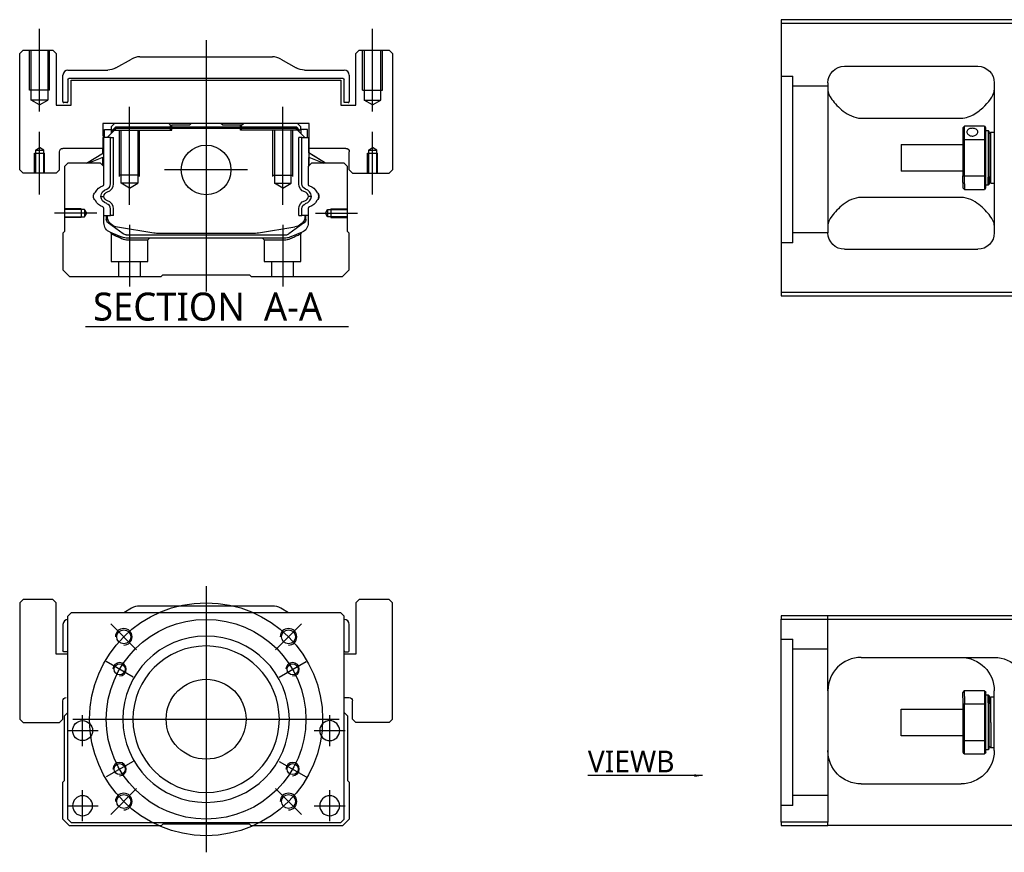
# Model space of a CAD drawing. Header units: millimetres. Extents: x -2774 to 3135, y -1571 to 860.
# Tile 9 of 15: x -2774 to -2478, y -560 to -310. Entities that reach past the tile are written whole.
import ezdxf
from ezdxf.lldxf.tags import DXFTag

# ---------------------------------------------------------------- set-up
doc = ezdxf.new("R2010")
doc.units = ezdxf.units.MM
doc.layers.get('0').update_dxf_attribs({"linetype": 'CONTINUOUS'})
doc.styles.add('CHN', font='msjhbd.ttf')
doc.styles.add('DIM-7', font='SIMPLEX.shx', dxfattribs={"width": 0.7, "bigfont": 'chineset.shx'})
tags = doc.linetypes.add('DASHED', pattern=[25.72, 12.86, -12.86]).pattern_tags.tags
tags[6:7] = [DXFTag(74, 4), DXFTag(75, 0), DXFTag(340, '0'), DXFTag(46, 0.0), DXFTag(50, 0.0), DXFTag(44, 0.0), DXFTag(45, 0.0)]
tags[4:5] = [DXFTag(74, 4), DXFTag(75, 0), DXFTag(340, '0'), DXFTag(46, 0.0), DXFTag(50, 0.0), DXFTag(44, 0.0), DXFTag(45, 0.0)]
doc.dimstyles.new('CNS', dxfattribs={"dimtxt": 3.5, "dimasz": 2.5, "dimexe": 1, "dimexo": 1, "dimgap": 1, "dimtad": 1, "dimdsep": 46, "dimtxsty": 'DIM-7', "dimcen": 0.09, "dimclrd": 4, "dimclre": 4, "dimclrt": 1, "dimadec": 0, "dimazin": 0, "dimtfac": 1, "dimtmove": 0, "dimatfit": 3, "dimfxl": 0, "dimtvp": 0.971429, "dimtolj": 1, "dimarcsym": 0})

msp = doc.modelspace()

# ---------------------------------------------------------------- linework, layer by layer
at = {"color": 0, "linetype": 'Continuous'}
for p, q in [((-2470.88, -309.79), (-2544.88, -309.79)), ((-2544.88, -309.79), (-2544.88, -391.79)), ((-2544.88, -310.79), (-2470.88, -310.79)), ((-2772.64, -318.95), (-2773.64, -319.95)), ((-2772.64, -318.95), (-2773.64, -319.95)), ((-2772.64, -318.95), (-2763.64, -318.95)), ((-2762.64, -319.95), (-2763.64, -318.95)), ((-2671.64, -318.95), (-2672.64, -319.95)), ((-2671.64, -318.95), (-2672.64, -319.95)), ((-2671.64, -318.95), (-2662.64, -318.95)), ((-2661.64, -319.95), (-2662.64, -318.95)), ((-2773.64, -354.95), (-2773.64, -319.95)), ((-2773.64, -354.95), (-2773.64, -319.95)), ((-2762.64, -319.95), (-2762.64, -335.45)), ((-2744.73, -324.29), (-2740.04, -321.61)), ((-2737.56, -320.95), (-2697.71, -320.95)), ((-2695.23, -321.61), (-2690.54, -324.29)), ((-2672.64, -335.45), (-2672.64, -319.95)), ((-2672.64, -335.45), (-2672.64, -319.95)), ((-2661.64, -319.95), (-2661.64, -354.95)), ((-2759.14, -324.95), (-2747.21, -324.95)), ((-2688.06, -324.95), (-2676.14, -324.95)), ((-2525.88, -323.79), (-2485.88, -323.79)), ((-2760.64, -334.42), (-2760.64, -326.45)), ((-2759.14, -327.75), (-2759.14, -334.42)), ((-2676.44, -327.45), (-2758.84, -327.45)), ((-2758.14, -327.95), (-2677.14, -327.95)), ((-2758.14, -335.45), (-2758.14, -327.95)), ((-2758.14, -335.45), (-2758.14, -327.95)), ((-2677.14, -327.95), (-2677.14, -335.45)), ((-2676.14, -334.72), (-2676.14, -327.75)), ((-2674.64, -326.45), (-2674.64, -334.42)), ((-2530.88, -328.79), (-2530.88, -373.79)), ((-2480.88, -328.79), (-2480.88, -373.79)), ((-2762.64, -335.45), (-2758.14, -335.45)), ((-2759.44, -334.72), (-2760.34, -334.72)), ((-2677.14, -335.45), (-2672.64, -335.45)), ((-2674.94, -334.72), (-2676.14, -334.72)), ((-2520.88, -339.38), (-2490.88, -339.38)), ((-2748.62, -340.95), (-2748.61, -348.45)), ((-2686.65, -340.95), (-2748.62, -340.95)), ((-2748.12, -342.8), (-2746.12, -342.8)), ((-2748.12, -345.2), (-2748.12, -342.8)), ((-2747.32, -345.2), (-2744.62, -342.5)), ((-2745.12, -340.95), (-2746.12, -341.95)), ((-2746.12, -341.95), (-2746.12, -342.8)), ((-2746.12, -342.8), (-2746.12, -344)), ((-2745.62, -342.95), (-2746.12, -342.95)), ((-2745.62, -342.86), (-2744.75, -342)), ((-2745.38, -342.96), (-2745.62, -342.86)), ((-2745.62, -343.5), (-2745.62, -342.86)), ((-2745.38, -342.96), (-2744.66, -342.23)), ((-2745.38, -343.27), (-2745.38, -342.96)), ((-2744.75, -342), (-2690.52, -342)), ((-2744.66, -342.23), (-2744.75, -342)), ((-2744.66, -342.23), (-2690.61, -342.23)), ((-2690.65, -342.5), (-2744.62, -342.5)), ((-2728.84, -340.95), (-2728.29, -341.5)), ((-2728.29, -341.5), (-2727.94, -341.5)), ((-2722.64, -341.5), (-2727.94, -341.5)), ((-2727.94, -342), (-2727.94, -341.5)), ((-2722.64, -341.5), (-2722.09, -340.95)), ((-2713.19, -340.95), (-2722.09, -340.95)), ((-2712.64, -341.5), (-2713.19, -340.95)), ((-2707.34, -341.5), (-2712.64, -341.5)), ((-2707.34, -342), (-2707.34, -341.5)), ((-2707.34, -341.5), (-2706.99, -341.5)), ((-2706.99, -341.5), (-2706.44, -340.95)), ((-2706.99, -341.5), (-2706.44, -340.95)), ((-2687.95, -345.2), (-2690.65, -342.5)), ((-2690.61, -342.23), (-2690.52, -342)), ((-2689.89, -342.96), (-2690.61, -342.23)), ((-2689.65, -342.86), (-2690.52, -342)), ((-2689.15, -341.95), (-2690.15, -340.95)), ((-2689.89, -342.96), (-2689.65, -342.86)), ((-2689.89, -343.27), (-2689.89, -342.96)), ((-2689.15, -342.95), (-2689.66, -342.95)), ((-2689.65, -343.5), (-2689.65, -342.86)), ((-2689.15, -342.8), (-2689.15, -341.95)), ((-2687.15, -342.8), (-2689.15, -342.8)), ((-2689.15, -342.8), (-2689.15, -344)), ((-2687.15, -342.8), (-2687.15, -342.8)), ((-2687.15, -345.2), (-2687.15, -342.8)), ((-2687.15, -345.2), (-2687.15, -342.8)), ((-2686.66, -348.45), (-2686.65, -340.95)), ((-2686.66, -345.2), (-2686.65, -340.95)), ((-2490.38, -342.29), (-2490.38, -345.88)), ((-2483.88, -341.79), (-2489.88, -341.79)), ((-2489.88, -345.75), (-2489.88, -341.79)), ((-2483.88, -341.79), (-2483.88, -345.75)), ((-2483.38, -345.88), (-2483.38, -342.29)), ((-2483.38, -343.04), (-2482.68, -343.04)), ((-2482.68, -343.04), (-2482.38, -343.34)), ((-2482.68, -343.04), (-2482.68, -357.12)), ((-2748.52, -345.2), (-2748.61, -345.2)), ((-2748.52, -349.85), (-2748.52, -345.2)), ((-2748.47, -345.2), (-2748.52, -345.2)), ((-2746.37, -345.2), (-2748.47, -345.2)), ((-2748.47, -345.2), (-2748.47, -352.45)), ((-2746.37, -359.15), (-2746.37, -345.2)), ((-2746.37, -345.2), (-2745.47, -345.2)), ((-2745.47, -359.15), (-2745.47, -345.2)), ((-2688.9, -345.2), (-2689.8, -345.2)), ((-2689.8, -359.15), (-2689.8, -345.2)), ((-2688.9, -345.2), (-2686.8, -345.2)), ((-2688.9, -359.15), (-2688.9, -345.2)), ((-2686.8, -345.2), (-2686.75, -345.2)), ((-2686.8, -345.2), (-2686.8, -352.45)), ((-2686.75, -345.2), (-2686.66, -345.2)), ((-2686.75, -349.85), (-2686.75, -345.2)), ((-2490.38, -345.88), (-2490.38, -356.7)), ((-2489.88, -356.84), (-2489.88, -345.75)), ((-2489.88, -345.75), (-2483.88, -345.75)), ((-2483.88, -345.75), (-2483.88, -356.84)), ((-2483.38, -356.7), (-2483.38, -345.88)), ((-2482.38, -356.91), (-2482.38, -343.34)), ((-2482.38, -344.14), (-2481.88, -343.64)), ((-2481.88, -343.64), (-2480.88, -343.64)), ((-2481.88, -358.94), (-2481.88, -343.64)), ((-2748.61, -348.45), (-2760.64, -348.45)), ((-2748.62, -349.91), (-2748.62, -348.45)), ((-2675.64, -348.45), (-2686.66, -348.45)), ((-2686.65, -349.91), (-2686.65, -348.45)), ((-2508.88, -347.29), (-2490.38, -347.29)), ((-2508.88, -347.29), (-2508.88, -355.29)), ((-2761.64, -354.95), (-2761.64, -349.45)), ((-2753.52, -352.95), (-2748.47, -349.82)), ((-2748.47, -351.15), (-2752.97, -352.95)), ((-2748.62, -353.65), (-2748.62, -351.21)), ((-2748.52, -353.75), (-2748.52, -351.17)), ((-2681.75, -352.95), (-2686.8, -349.82)), ((-2686.8, -351.15), (-2682.3, -352.95)), ((-2686.75, -353.75), (-2686.75, -351.17)), ((-2681.75, -352.95), (-2686.65, -349.91)), ((-2686.65, -353.65), (-2686.65, -351.21)), ((-2674.64, -354.95), (-2674.64, -349.45)), ((-2674.64, -354.95), (-2674.64, -349.45)), ((-2759.14, -352.95), (-2760.14, -353.95)), ((-2760.14, -353.95), (-2760.14, -373.4)), ((-2749.32, -352.95), (-2759.14, -352.95)), ((-2748.32, -353.95), (-2749.32, -352.95)), ((-2748.32, -359.27), (-2748.32, -353.95)), ((-2685.95, -352.95), (-2686.95, -353.95)), ((-2686.95, -353.95), (-2686.95, -359.27)), ((-2676.14, -352.95), (-2685.95, -352.95)), ((-2675.14, -353.95), (-2676.14, -352.95)), ((-2675.14, -373.4), (-2675.14, -353.95)), ((-2773.64, -354.95), (-2772.64, -355.95)), ((-2773.64, -354.95), (-2772.64, -355.95)), ((-2762.64, -355.95), (-2772.64, -355.95)), ((-2762.64, -355.95), (-2761.64, -354.95)), ((-2674.64, -354.95), (-2673.64, -355.95)), ((-2674.64, -354.95), (-2673.64, -355.95)), ((-2673.64, -355.95), (-2662.64, -355.95)), ((-2662.64, -355.95), (-2661.64, -354.95)), ((-2490.38, -355.29), (-2508.88, -355.29)), ((-2490.38, -358.72), (-2490.38, -356.7)), ((-2483.88, -356.84), (-2489.88, -356.84)), ((-2489.88, -359.07), (-2489.88, -356.84)), ((-2483.88, -356.84), (-2483.88, -359.07)), ((-2483.38, -360.29), (-2483.38, -356.7)), ((-2482.68, -359.54), (-2482.68, -357.12)), ((-2482.38, -356.91), (-2482.38, -359.24)), ((-2490.38, -358.72), (-2490.38, -360.29)), ((-2489.88, -359.07), (-2489.88, -360.79)), ((-2489.88, -360.79), (-2483.88, -360.79)), ((-2483.88, -359.07), (-2483.88, -360.79)), ((-2482.68, -359.54), (-2483.38, -359.54)), ((-2482.38, -359.24), (-2482.68, -359.54)), ((-2482.38, -358.44), (-2481.88, -358.94)), ((-2481.88, -358.94), (-2480.88, -358.94)), ((-2490.88, -363.2), (-2520.88, -363.2)), ((-2748.32, -370.88), (-2748.32, -366.49)), ((-2746.37, -368.61), (-2746.37, -366.61)), ((-2745.47, -368.61), (-2745.47, -366.61)), ((-2689.8, -368.61), (-2689.8, -366.61)), ((-2688.9, -368.61), (-2688.9, -366.61)), ((-2686.95, -366.49), (-2686.95, -370.88)), ((-2748.32, -368.61), (-2746.37, -368.61)), ((-2747.62, -368.61), (-2747.62, -369.69)), ((-2747.32, -368.61), (-2747.32, -369.65)), ((-2745.47, -368.61), (-2746.37, -368.61)), ((-2689.8, -368.61), (-2688.9, -368.61)), ((-2686.95, -368.61), (-2688.9, -368.61)), ((-2687.95, -368.61), (-2687.95, -369.65)), ((-2687.65, -369.69), (-2687.65, -368.61)), ((-2746.93, -370.95), (-2747, -370.9)), ((-2742.51, -374.16), (-2746.93, -370.95)), ((-2744.25, -372.08), (-2733.34, -373.82)), ((-2701.93, -373.82), (-2691.03, -372.08)), ((-2688.34, -370.95), (-2692.76, -374.16)), ((-2688.27, -370.9), (-2688.34, -370.95)), ((-2760.14, -373.4), (-2760.64, -373.9)), ((-2760.64, -373.9), (-2760.64, -384.95)), ((-2741.63, -374.45), (-2693.64, -374.45)), ((-2694.15, -375.45), (-2741.12, -375.45)), ((-2731.68, -373.95), (-2703.59, -373.95)), ((-2688.81, -373.66), (-2692.24, -375.07)), ((-2674.64, -373.9), (-2675.14, -373.4)), ((-2674.64, -384.95), (-2674.64, -373.9)), ((-2525.88, -378.79), (-2485.88, -378.79)), ((-2760.64, -384.95), (-2758.64, -386.95)), ((-2758.64, -386.95), (-2731.14, -386.95)), ((-2731.14, -386.95), (-2730.64, -386.45)), ((-2730.64, -386.45), (-2704.64, -386.45)), ((-2704.64, -386.45), (-2704.14, -386.95)), ((-2704.14, -386.95), (-2676.64, -386.95)), ((-2676.64, -386.95), (-2674.64, -384.95)), ((-2544.88, -391.79), (-2544.88, -392.79)), ((-2470.88, -391.79), (-2544.88, -391.79)), ((-2544.88, -392.79), (-2470.88, -392.79)), ((-2772.64, -483.99), (-2773.64, -484.99)), ((-2772.64, -483.99), (-2773.64, -484.99)), ((-2773.64, -484.99), (-2773.64, -519.99)), ((-2773.64, -484.99), (-2773.64, -519.99)), ((-2763.64, -483.99), (-2772.64, -483.99)), ((-2762.64, -484.99), (-2763.64, -483.99)), ((-2762.64, -500.49), (-2762.64, -484.99)), ((-2671.64, -483.99), (-2672.64, -484.99)), ((-2671.64, -483.99), (-2672.64, -484.99)), ((-2672.64, -484.99), (-2672.64, -500.49)), ((-2672.64, -484.99), (-2672.64, -500.49)), ((-2662.64, -483.99), (-2671.64, -483.99)), ((-2661.64, -484.99), (-2662.64, -483.99)), ((-2661.64, -519.99), (-2661.64, -484.99)), ((-2758.14, -487.99), (-2759.14, -488.99)), ((-2689.64, -487.99), (-2758.14, -487.99)), ((-2740.04, -486.64), (-2742.39, -487.99)), ((-2697.71, -485.99), (-2737.56, -485.99)), ((-2692.89, -487.99), (-2695.23, -486.64)), ((-2677.14, -487.99), (-2689.64, -487.99)), ((-2676.14, -488.99), (-2677.14, -487.99)), ((-2759.14, -549.99), (-2759.14, -488.99)), ((-2676.14, -549.99), (-2676.14, -488.99)), ((-2544.88, -488.94), (-2544.88, -489.94)), ((-2470.88, -488.94), (-2544.88, -488.94)), ((-2544.88, -489.94), (-2470.88, -489.94)), ((-2544.88, -550.94), (-2544.88, -489.94)), ((-2760.64, -491.49), (-2760.64, -499.46)), ((-2674.64, -499.46), (-2674.64, -491.49)), ((-2759.14, -499.76), (-2760.34, -499.76)), ((-2675.84, -499.76), (-2674.94, -499.76)), ((-2759.14, -500.49), (-2762.64, -500.49)), ((-2672.64, -500.49), (-2676.14, -500.49)), ((-2520.88, -501.44), (-2480.88, -501.44)), ((-2530.88, -511.44), (-2530.88, -550.94)), ((-2483.88, -511.44), (-2489.88, -511.44)), ((-2489.88, -513.16), (-2489.88, -511.44)), ((-2483.88, -511.44), (-2483.88, -513.16)), ((-2480.88, -529.44), (-2480.88, -511.44)), ((-2760.64, -519.99), (-2760.64, -514.49)), ((-2676.14, -513.49), (-2674.64, -513.49)), ((-2673.64, -519.98), (-2673.64, -514.49)), ((-2490.38, -513.52), (-2490.38, -511.94)), ((-2490.38, -513.52), (-2490.38, -515.53)), ((-2489.88, -513.16), (-2489.88, -515.4)), ((-2483.88, -513.16), (-2483.88, -515.4)), ((-2483.38, -515.53), (-2483.38, -511.94)), ((-2483.38, -512.69), (-2482.68, -512.69)), ((-2482.68, -512.69), (-2482.38, -512.99)), ((-2482.68, -515.11), (-2482.68, -512.69)), ((-2482.38, -512.99), (-2482.38, -515.32)), ((-2482.38, -513.79), (-2481.88, -513.29)), ((-2481.88, -513.29), (-2480.88, -513.29)), ((-2481.88, -520.94), (-2481.88, -513.29)), ((-2508.88, -516.94), (-2490.38, -516.94)), ((-2508.88, -520.94), (-2508.88, -516.94)), ((-2490.38, -515.53), (-2490.38, -526.35)), ((-2489.88, -526.49), (-2489.88, -515.4)), ((-2489.88, -515.4), (-2483.88, -515.4)), ((-2483.88, -515.4), (-2483.88, -526.49)), ((-2483.38, -526.35), (-2483.38, -515.53)), ((-2482.68, -515.11), (-2482.68, -529.19)), ((-2482.38, -528.89), (-2482.38, -515.32)), ((-2773.64, -519.99), (-2772.64, -520.99)), ((-2773.64, -519.99), (-2772.64, -520.99)), ((-2761.64, -520.99), (-2760.64, -519.99)), ((-2760.14, -518.99), (-2759.14, -517.99)), ((-2760.14, -538.44), (-2760.14, -518.99)), ((-2676.14, -517.99), (-2675.14, -518.99)), ((-2675.14, -518.99), (-2675.14, -538.44)), ((-2673.64, -519.98), (-2672.63, -520.99)), ((-2662.64, -520.99), (-2661.64, -519.99)), ((-2772.64, -520.99), (-2761.64, -520.99)), ((-2662.64, -520.99), (-2672.63, -520.99)), ((-2508.88, -524.94), (-2508.88, -520.94)), ((-2481.88, -520.94), (-2481.88, -528.59)), ((-2490.38, -524.94), (-2508.88, -524.94)), ((-2490.38, -526.35), (-2490.38, -529.94)), ((-2483.38, -529.94), (-2483.38, -526.35)), ((-2489.88, -530.44), (-2489.88, -526.49)), ((-2483.88, -526.49), (-2489.88, -526.49)), ((-2483.88, -526.49), (-2483.88, -530.44)), ((-2482.68, -529.19), (-2483.38, -529.19)), ((-2482.38, -528.89), (-2482.68, -529.19)), ((-2481.88, -528.59), (-2482.38, -528.09)), ((-2480.88, -528.59), (-2481.88, -528.59)), ((-2489.88, -530.44), (-2483.88, -530.44)), ((-2760.64, -538.94), (-2760.14, -538.44)), ((-2760.64, -549.99), (-2760.64, -538.94)), ((-2675.14, -538.44), (-2674.64, -538.94)), ((-2674.64, -538.94), (-2674.64, -549.99)), ((-2520.88, -539.44), (-2490.88, -539.44)), ((-2758.64, -551.99), (-2760.64, -549.99)), ((-2759.14, -549.99), (-2758.14, -550.99)), ((-2677.14, -550.99), (-2676.14, -549.99)), ((-2674.64, -549.99), (-2676.64, -551.99)), ((-2731.14, -551.99), (-2758.64, -551.99)), ((-2758.14, -550.99), (-2677.14, -550.99)), ((-2730.64, -551.49), (-2731.14, -551.99)), ((-2704.64, -551.49), (-2730.64, -551.49)), ((-2704.14, -551.99), (-2704.64, -551.49)), ((-2676.64, -551.99), (-2704.14, -551.99)), ((-2544.88, -550.94), (-2544.88, -551.94)), ((-2530.88, -550.94), (-2544.88, -550.94)), ((-2544.88, -551.94), (-2530.88, -551.94)), ((-2530.88, -551.94), (-2530.88, -550.94)), ((-2470.88, -551.94), (-2530.88, -551.94))]:
    msp.add_line(p, q, dxfattribs=at)
at = {"color": 0, "ltscale": 0.2}
for p, q in [((-2767.64, -337.36), (-2767.64, -312.54)), ((-2667.64, -337.36), (-2667.64, -312.54)), ((-2717.64, -315.95), (-2717.64, -391.45)), ((-2740.64, -365.39), (-2740.64, -335.95)), ((-2694.64, -365.39), (-2694.64, -335.95)), ((-2767.64, -362.36), (-2767.64, -343.54)), ((-2667.64, -362.36), (-2667.64, -343.54)), ((-2705.16, -354.95), (-2730.11, -354.95)), ((-2750.49, -367.95), (-2763.14, -367.95)), ((-2684.78, -367.95), (-2672.14, -367.95)), ((-2740.64, -371.45), (-2740.64, -389.95)), ((-2694.64, -371.45), (-2694.64, -389.95)), ((-2738.5, -499.13), (-2746.27, -491.35)), ((-2696.78, -499.13), (-2689, -491.35)), ((-2738.5, -540.85), (-2746.27, -548.62)), ((-2696.78, -540.85), (-2689, -548.62))]:
    msp.add_line(p, q, dxfattribs=at)
at = {"color": 0, "linetype": 'DASHED', "ltscale": 0.08}
for p, q in [((-2770.64, -330.95), (-2770.64, -318.95)), ((-2770.14, -330.95), (-2770.14, -318.95)), ((-2770.14, -333.95), (-2770.14, -318.95)), ((-2765.14, -318.95), (-2765.14, -330.95)), ((-2765.14, -318.95), (-2765.14, -333.95)), ((-2764.64, -330.95), (-2764.64, -318.95)), ((-2670.64, -330.95), (-2670.64, -318.95)), ((-2670.14, -318.95), (-2670.14, -330.95)), ((-2670.14, -318.95), (-2670.14, -333.95)), ((-2665.14, -330.95), (-2665.14, -318.95)), ((-2665.14, -333.95), (-2665.14, -318.95)), ((-2664.64, -330.95), (-2664.64, -318.95)), ((-2764.64, -330.95), (-2770.64, -330.95)), ((-2670.64, -330.95), (-2664.64, -330.95)), ((-2765.14, -333.95), (-2770.14, -333.95)), ((-2767.64, -335.39), (-2770.14, -333.95)), ((-2767.64, -335.39), (-2765.14, -333.95)), ((-2670.14, -333.95), (-2665.14, -333.95)), ((-2667.64, -335.39), (-2670.14, -333.95)), ((-2667.64, -335.39), (-2665.14, -333.95)), ((-2768.89, -348.95), (-2767.64, -348.23)), ((-2768.89, -348.95), (-2768.89, -355.95)), ((-2768.89, -348.95), (-2768.89, -348.95)), ((-2768.89, -348.95), (-2766.39, -348.95)), ((-2766.39, -348.95), (-2767.64, -348.23)), ((-2766.39, -355.95), (-2766.39, -348.95)), ((-2668.88, -348.95), (-2667.63, -348.23)), ((-2668.88, -348.95), (-2668.88, -355.95)), ((-2668.88, -348.95), (-2668.88, -348.95)), ((-2668.88, -348.95), (-2666.38, -348.95)), ((-2666.38, -348.95), (-2667.63, -348.23)), ((-2666.38, -355.95), (-2666.38, -348.95)), ((-2769.14, -349.95), (-2766.14, -349.95)), ((-2769.14, -355.95), (-2769.14, -349.95)), ((-2768.89, -349.95), (-2768.89, -355.95)), ((-2766.39, -355.95), (-2766.39, -349.95)), ((-2766.14, -355.95), (-2766.14, -349.95)), ((-2669.13, -349.95), (-2666.13, -349.95)), ((-2669.13, -355.95), (-2669.13, -349.95)), ((-2668.88, -349.95), (-2668.88, -355.95)), ((-2666.38, -355.95), (-2666.38, -349.95)), ((-2666.13, -355.95), (-2666.13, -349.95))]:
    msp.add_line(p, q, dxfattribs=at)
at = {"color": 0, "linetype": 'DASHED', "ltscale": 0.3}
for p, q in [((-2544.88, -326.81), (-2541.38, -326.81)), ((-2541.38, -376.81), (-2541.38, -326.81)), ((-2530.88, -329.81), (-2541.38, -329.81)), ((-2530.88, -373.81), (-2541.38, -373.81)), ((-2530.88, -511.44), (-2530.88, -488.94)), ((-2544.88, -495.94), (-2541.38, -495.94)), ((-2541.38, -545.94), (-2541.38, -495.94)), ((-2530.88, -498.94), (-2541.38, -498.94)), ((-2530.88, -542.94), (-2541.38, -542.94))]:
    msp.add_line(p, q, dxfattribs=at)
at = {"color": 0, "linetype": 'DASHED'}
for p, q in [((-2745.62, -342.95), (-2727.94, -342.95)), ((-2728.84, -340.95), (-2728.29, -341.5)), ((-2728.29, -342.95), (-2728.29, -341.5)), ((-2727.94, -342.95), (-2727.94, -342)), ((-2706.99, -341.5), (-2707.34, -341.5)), ((-2707.34, -342.95), (-2707.34, -342)), ((-2689.66, -342.95), (-2707.34, -342.95)), ((-2706.99, -342.95), (-2706.99, -341.5)), ((-2688.35, -343), (-2688.35, -343)), ((-2686.66, -345.2), (-2686.65, -345.2)), ((-2686.59, -349.95), (-2686.59, -349.95)), ((-2735.14, -375.95), (-2734.64, -375.45)), ((-2700.69, -375.45), (-2700.19, -375.95)), ((-2741.08, -375.95), (-2735.14, -375.95)), ((-2700.19, -375.95), (-2694.19, -375.95)), ((-2541.38, -376.81), (-2544.88, -376.81)), ((-2762.64, -484.99), (-2763.64, -483.99)), ((-2762.64, -500.49), (-2762.64, -484.99)), ((-2661.64, -484.99), (-2662.64, -483.99)), ((-2661.64, -519.99), (-2661.64, -484.99)), ((-2760.64, -519.99), (-2760.64, -514.49)), ((-2761.64, -520.99), (-2760.64, -519.99)), ((-2662.64, -520.99), (-2661.64, -519.99)), ((-2541.38, -545.94), (-2544.88, -545.94))]:
    msp.add_line(p, q, dxfattribs=at)
at = {"color": 0, "linetype": 'DASHED', "ltscale": 0.1}
for p, q in [((-2743.64, -356.95), (-2743.64, -342.95)), ((-2743.14, -358.95), (-2743.14, -342.95)), ((-2738.14, -342.95), (-2738.14, -358.95)), ((-2737.64, -356.95), (-2737.64, -342.95)), ((-2697.64, -356.95), (-2697.64, -342.95)), ((-2697.14, -342.95), (-2697.14, -358.95)), ((-2692.14, -358.95), (-2692.14, -342.95)), ((-2691.64, -356.95), (-2691.64, -342.95)), ((-2737.64, -356.5), (-2743.64, -356.5)), ((-2697.64, -356.5), (-2691.64, -356.5)), ((-2738.14, -358.95), (-2743.14, -358.95)), ((-2740.64, -360.39), (-2743.14, -358.95)), ((-2740.64, -360.39), (-2738.14, -358.95)), ((-2697.14, -358.95), (-2692.14, -358.95)), ((-2694.64, -360.39), (-2697.14, -358.95)), ((-2694.64, -360.39), (-2692.14, -358.95)), ((-2755.14, -366.65), (-2760.14, -366.65)), ((-2755.14, -366.65), (-2755.14, -369.25)), ((-2680.14, -366.65), (-2680.14, -369.25)), ((-2680.14, -366.65), (-2675.14, -366.65)), ((-2754.14, -366.87), (-2760.14, -366.87)), ((-2760.14, -369.02), (-2754.14, -369.02)), ((-2755.14, -369.25), (-2760.14, -369.25)), ((-2753.49, -367.95), (-2754.14, -366.87)), ((-2754.14, -366.87), (-2754.14, -369.02)), ((-2754.14, -369.02), (-2753.49, -367.95)), ((-2681.78, -367.95), (-2681.13, -366.87)), ((-2681.13, -369.02), (-2681.78, -367.95)), ((-2681.13, -366.87), (-2675.14, -366.87)), ((-2681.13, -366.87), (-2681.13, -369.02)), ((-2675.14, -369.02), (-2681.13, -369.02)), ((-2680.14, -369.25), (-2675.14, -369.25)), ((-2746.14, -374.12), (-2746.14, -382.45)), ((-2689.19, -382.45), (-2689.19, -374.15)), ((-2735.14, -382.45), (-2735.14, -375.95)), ((-2700.19, -375.95), (-2700.19, -382.45)), ((-2746.14, -382.45), (-2735.14, -382.45)), ((-2743.94, -382.45), (-2743.94, -386.95)), ((-2737.34, -386.95), (-2737.34, -382.45)), ((-2700.19, -382.45), (-2689.19, -382.45)), ((-2697.99, -382.45), (-2697.99, -386.95)), ((-2691.39, -386.95), (-2691.39, -382.45))]:
    msp.add_line(p, q, dxfattribs=at)
at = {"color": 0}
msp.add_line((-2753.86, -401.97), (-2674.84, -401.97), dxfattribs=at)
at = {"color": 0, "ltscale": 0.3}
for p, q in [((-2717.64, -479.99), (-2717.64, -559.99)), ((-2757.64, -519.99), (-2677.64, -519.99))]:
    msp.add_line(p, q, dxfattribs=at)
at = {"color": 0, "ltscale": 0.1}
for p, q in [((-2739.59, -507.31), (-2747.64, -502.66)), ((-2695.68, -507.31), (-2687.63, -502.66)), ((-2754.75, -528.07), (-2754.75, -518.77)), ((-2680.52, -528.07), (-2680.52, -518.77)), ((-2759.4, -523.42), (-2750.1, -523.42)), ((-2685.17, -523.42), (-2675.87, -523.42)), ((-2739.59, -532.66), (-2747.64, -537.31)), ((-2695.68, -532.66), (-2687.63, -537.31)), ((-2754.75, -550.64), (-2754.75, -541.34)), ((-2680.52, -550.64), (-2680.52, -541.34)), ((-2759.4, -545.99), (-2750.1, -545.99)), ((-2685.17, -545.99), (-2675.87, -545.99))]:
    msp.add_line(p, q, dxfattribs=at)
at = {"color": 0, "linetype": 'Continuous'}
for centre, radius in [((-2717.64, -354.95), 7.47), ((-2742.38, -495.24), 2.1), ((-2692.89, -495.24), 2.1), ((-2743.62, -504.99), 1.65), ((-2691.65, -504.99), 1.65), ((-2717.64, -519.99), 12), ((-2754.75, -523.42), 3), ((-2743.62, -534.99), 1.65), ((-2691.65, -534.99), 1.65), ((-2742.38, -544.73), 2.1), ((-2692.89, -544.73), 2.1)]:
    msp.add_circle(centre, radius, dxfattribs=at)
at = {"color": 0, "ltscale": 0.3}
for radius in [35, 30]:
    msp.add_circle((-2717.64, -519.99), radius, dxfattribs=at)
at = {"color": 0, "linetype": 'Continuous', "extrusion": (0, 0, -1)}
for centre, radius in [((2717.64, -519.99), 25), ((2717.64, -519.99), 22), ((2680.52, -523.42), 3), ((2754.75, -545.99), 3), ((2680.52, -545.99), 3)]:
    msp.add_circle(centre, radius, dxfattribs=at)
at = {"color": 0, "linetype": 'Continuous'}
for centre, radius, start, end in [((-2737.56, -325.95), 5, 90, 119.7449), ((-2697.71, -325.95), 5, 60.2551, 90), ((-2759.14, -326.45), 1.5, 90, 180), ((-2676.14, -326.45), 1.5, 0, 90), ((-2760.34, -334.42), 0.3, 180, 270), ((-2759.44, -334.42), 0.3, 270, 0), ((-2674.94, -334.42), 0.3, 270, 0), ((-2748.82, -359.27), 0.5, 285.1919, 0), ((-2747.97, -359.15), 1.6, 286.8095, 0), ((-2747.97, -359.15), 2.5, 286.8095, 0), ((-2688.48, -363.06), 2.48, 4.1548, 73.1905), ((-2686.45, -359.27), 0.5, 180, 254.8081), ((-2751.17, -361.49), 0.3, 310.437, 335.092), ((-2688.48, -363.06), 1.58, 6.5313, 73.1905), ((-2688.48, -362.7), 1.58, 286.8095, 353.4687), ((-2688.48, -362.7), 2.48, 286.8095, 355.8452), ((-2684.1, -361.49), 0.3, 204.908, 229.563), ((-2751.17, -364.27), 0.3, 24.908, 49.563), ((-2748.82, -366.49), 0.5, 0, 74.8081), ((-2747.97, -366.61), 1.6, 0, 73.1905), ((-2747.97, -366.61), 2.5, 0, 73.1905), ((-2686.45, -366.49), 0.5, 105.1919, 180), ((-2684.1, -364.27), 0.3, 130.437, 155.092), ((-2743.62, -368.13), 4, 202.3316, 260.9414), ((-2691.65, -368.13), 4, 337.6678, 353.1681), ((-2731.68, -363.45), 10.5, 260.9414, 270), ((-2703.59, -363.45), 10.5, 270, 279.0586), ((-2693.64, -372.95), 1.5, 270, 306.0274), ((-2737.56, -490.99), 5, 90, 119.7449), ((-2697.71, -490.99), 5, 60.2551, 90), ((-2759.14, -491.49), 1.5, 90, 180), ((-2676.14, -491.49), 1.5, 0, 90), ((-2675.84, -499.46), 0.3, 180, 270), ((-2674.94, -499.46), 0.3, 270, 0), ((-2520.88, -511.44), 10, 90, 180)]:
    msp.add_arc(centre, radius, start, end, dxfattribs=at)
at = {"color": 0, "linetype": 'Continuous', "extrusion": (6.12303e-17, 0, -1)}
for centre, radius, start, end in [((2747.21, -319.95), 5, 240.2551, 270), ((2688.06, -319.95), 5, 270, 299.7449), ((2758.84, -327.75), 0.3, 0, 90), ((2676.44, -327.75), 0.3, 90, 180), ((2760.64, -349.45), 1, 0, 90), ((2675.64, -349.45), 1, 90, 180), ((2675.64, -349.45), 1, 90, 180), ((2687.3, -359.15), 2.5, 286.8095, 0), ((2687.3, -359.15), 1.6, 286.8095, 0), ((2687.3, -366.61), 2.5, 0, 73.1905), ((2687.3, -366.61), 1.6, 0, 73.1905), ((2743.62, -368.13), 4, 337.6678, 353.1681), ((2760.34, -499.46), 0.3, 270, 0)]:
    msp.add_arc(centre, radius, start, end, dxfattribs=at)
at = {"color": 0, "linetype": 'Continuous', "extrusion": (-6.12303e-17, 0, -1)}
for centre, start, end in [((2525.88, -328.79), 0, 90), ((2485.88, -328.79), 90, 180), ((2525.88, -373.79), 270, 0), ((2485.88, -373.79), 180, 270)]:
    msp.add_arc(centre, 5, start, end, dxfattribs=at)
at = {"color": 0, "linetype": 'Continuous', "extrusion": (0, 0, -1)}
for centre, radius, start, end in [((2747.79, -363.06), 3.43, 24.908, 74.8081), ((2746.79, -363.06), 2.48, 4.1548, 73.1905), ((2687.48, -363.06), 3.43, 105.1919, 155.092), ((2749.98, -362.88), 1.53, 310.437, 49.563), ((2746.79, -362.7), 2.48, 286.8095, 355.8452), ((2746.79, -363.06), 1.58, 6.5313, 73.1905), ((2746.79, -362.7), 1.58, 286.8095, 353.4687), ((2685.29, -362.88), 1.53, 130.437, 229.563), ((2687.48, -363.06), 3.58, 161.7181, 177.1235), ((2687.48, -362.7), 3.58, 182.8765, 198.2819), ((2747.79, -362.7), 3.43, 285.1919, 335.092), ((2687.48, -362.7), 3.43, 204.908, 254.8081), ((2746.12, -369.69), 1.5, 306.0274, 0), ((2743.62, -368.13), 3.77, 349.0413, 352.7469), ((2691.65, -368.13), 4, 202.3316, 260.9414), ((2689.15, -369.69), 1.5, 180, 233.9726), ((2745.32, -370.88), 3, 292.4327, 0), ((2689.95, -370.88), 3, 180, 247.5673), ((2741.12, -370.45), 5, 270, 292.4327), ((2741.63, -372.95), 1.5, 270, 306.0274), ((2694.15, -370.45), 5, 247.5673, 270), ((2490.88, -511.44), 10, 90, 180), ((2480.88, -511.44), 10, 90, 180), ((2759.64, -514.49), 1, 0, 90), ((2674.64, -514.49), 1, 90, 180), ((2520.88, -529.44), 10, 270, 0), ((2490.88, -529.44), 10, 180, 270)]:
    msp.add_arc(centre, radius, start, end, dxfattribs=at)
at = {"color": 0}
for centre, radius in [((-2742.38, -495.24), 2.5), ((-2692.89, -495.24), 2.5), ((-2743.62, -504.99), 2), ((-2691.65, -504.99), 2), ((-2743.62, -534.99), 2), ((-2691.65, -534.99), 2), ((-2742.38, -544.73), 2.5), ((-2692.89, -544.73), 2.5)]:
    msp.add_arc(centre, radius, 270, 180, dxfattribs=at)
at = {"color": 0, "linetype": 'DASHED', "extrusion": (0, 0, -1)}
msp.add_arc((2759.64, -514.49), 1, 0, 90, dxfattribs=at)
at = {"color": 0, "linetype": 'Continuous'}
for points, degree in [([(-2530.88, -331), (-2530.88, -331.75), (-2530.41, -332.73), (-2529.64, -333.79)], 3), ([(-2490.38, -342.29), (-2490.21, -342.12), (-2490.05, -341.96), (-2489.88, -341.79)], 3), ([(-2483.88, -341.79), (-2483.71, -341.96), (-2483.55, -342.12), (-2483.38, -342.29)], 3), ([(-2489.88, -345.75), (-2490.05, -345.79), (-2490.21, -345.84), (-2490.38, -345.88)], 3), ([(-2483.88, -345.75), (-2483.71, -345.79), (-2483.55, -345.84), (-2483.38, -345.88)], 3), ([(-2748.47, -352.45), (-2748.47, -353.05)], 1), ([(-2748.47, -353.05), (-2748.47, -353.8)], 1), ([(-2686.8, -352.45), (-2686.8, -353.05)], 1), ([(-2686.8, -353.05), (-2686.8, -353.8)], 1), ([(-2489.88, -356.84), (-2490.05, -356.79), (-2490.21, -356.75), (-2490.38, -356.7)], 3), ([(-2483.88, -356.84), (-2483.71, -356.79), (-2483.55, -356.75), (-2483.38, -356.7)], 3), ([(-2489.88, -360.79), (-2490.05, -360.62), (-2490.21, -360.46), (-2490.38, -360.29)], 3), ([(-2483.38, -360.29), (-2483.55, -360.46), (-2483.71, -360.62), (-2483.88, -360.79)], 3), ([(-2749.26, -362.88), (-2748.96, -362.88), (-2748.66, -362.88), (-2748.36, -362.88)], 3), ([(-2686.01, -362.88), (-2686.31, -362.88), (-2686.61, -362.88), (-2686.92, -362.88)], 3), ([(-2529.64, -368.79), (-2530.41, -369.86), (-2530.88, -370.83), (-2530.88, -371.58)], 3), ([(-2480.88, -371.58), (-2480.88, -370.83), (-2481.35, -369.87), (-2482.13, -368.79)], 3), ([(-2525.88, -502.78), (-2525.91, -502.8), (-2525.94, -502.82), (-2525.97, -502.84)], 3), ([(-2489.88, -511.44), (-2490.05, -511.61), (-2490.21, -511.78), (-2490.38, -511.94)], 3), ([(-2483.88, -511.44), (-2483.71, -511.61), (-2483.55, -511.78), (-2483.38, -511.94)], 3), ([(-2489.88, -515.4), (-2490.05, -515.44), (-2490.21, -515.49), (-2490.38, -515.53)], 3), ([(-2483.38, -515.53), (-2483.55, -515.49), (-2483.71, -515.44), (-2483.88, -515.4)], 3), ([(-2489.88, -526.49), (-2490.05, -526.44), (-2490.21, -526.4), (-2490.38, -526.35)], 3), ([(-2483.38, -526.35), (-2483.55, -526.4), (-2483.71, -526.44), (-2483.88, -526.49)], 3), ([(-2490.38, -529.94), (-2490.21, -530.11), (-2490.05, -530.27), (-2489.88, -530.44)], 3), ([(-2483.38, -529.94), (-2483.55, -530.11), (-2483.71, -530.27), (-2483.88, -530.44)], 3)]:
    msp.add_open_spline(points, degree=degree, dxfattribs=at)
for points, knots in [([(-2490.88, -339.38), (-2489.36, -339.38), (-2487.94, -338.82), (-2485.54, -337.37), (-2484.55, -336.5), (-2481.99, -333.89), (-2480.88, -332.17), (-2480.88, -331)], [0, 0, 0, 0, 0.25, 0.25, 0.5, 0.5, 1, 1, 1, 1]), ([(-2529.64, -333.79), (-2528.81, -334.93), (-2527.68, -336.15), (-2524.8, -338.36), (-2522.94, -339.38), (-2520.88, -339.38)], [0, 0, 0, 0, 0.5, 0.5, 1, 1, 1, 1]), ([(-2485.83, -343.51), (-2485.83, -343.38), (-2485.86, -343.25), (-2485.98, -343.02), (-2486.07, -342.91), (-2486.3, -342.73), (-2486.44, -342.65), (-2486.75, -342.53), (-2486.93, -342.48), (-2487.29, -342.43), (-2487.48, -342.43), (-2487.84, -342.45), (-2488.03, -342.48), (-2488.36, -342.58), (-2488.51, -342.65), (-2488.77, -342.81), (-2488.88, -342.91), (-2489.04, -343.13), (-2489.1, -343.25), (-2489.13, -343.42), (-2489.13, -343.47), (-2489.13, -343.51)], [0, 0, 0, 0, 0.106605, 0.106605, 0.21316, 0.21316, 0.320465, 0.320465, 0.42832, 0.42832, 0.535356, 0.535356, 0.641477, 0.641477, 0.748016, 0.748016, 0.855648, 0.855648, 0.963354, 0.963354, 1, 1, 1, 1]), ([(-2489.13, -343.51), (-2489.13, -343.64), (-2489.1, -343.78), (-2488.98, -344.03), (-2488.89, -344.16), (-2488.66, -344.38), (-2488.52, -344.48), (-2488.21, -344.64), (-2488.03, -344.7), (-2487.67, -344.77), (-2487.48, -344.78), (-2487.12, -344.74), (-2486.94, -344.7), (-2486.61, -344.57), (-2486.45, -344.49), (-2486.19, -344.29), (-2486.08, -344.17), (-2485.92, -343.92), (-2485.86, -343.78), (-2485.83, -343.6), (-2485.83, -343.56), (-2485.83, -343.51)], [0, 0, 0, 0, 0.106605, 0.106605, 0.21316, 0.21316, 0.320465, 0.320465, 0.42832, 0.42832, 0.535356, 0.535356, 0.641477, 0.641477, 0.748016, 0.748016, 0.855648, 0.855648, 0.963354, 0.963354, 1, 1, 1, 1]), ([(-2520.88, -363.2), (-2522.95, -363.2), (-2524.8, -364.22), (-2527.67, -366.42), (-2528.81, -367.65), (-2529.64, -368.79)], [0, 0, 0, 0, 0.5, 0.5, 1, 1, 1, 1]), ([(-2482.13, -368.79), (-2482.95, -367.65), (-2484.08, -366.43), (-2486.97, -364.22), (-2488.82, -363.2), (-2490.88, -363.2)], [0, 0, 0, 0, 0.5, 0.5, 1, 1, 1, 1]), ([(-2530.32, -508.13), (-2530.41, -508.39), (-2530.54, -508.83), (-2530.64, -509.27), (-2530.68, -509.44)], [0, 0, 0, 0, 0.596588, 1, 1, 1, 1])]:
    msp.add_open_spline(points, degree=3, knots=knots, dxfattribs=at)
at = {"color": 0, "linetype": 'DASHED'}
for points, degree, knots in [([(-2746.44, -373.66), (-2746.44, -373.66), (-2745.52, -374.04), (-2744.59, -374.43), (-2743.03, -375.07)], 2, [0, 0, 0, 0.5, 0.5, 1, 1, 1]), ([(-2746.14, -374.12), (-2746.14, -374.12), (-2746.14, -374.12), (-2745.66, -374.34), (-2744.35, -374.93), (-2743.47, -375.32), (-2743.01, -375.53)], 3, [0, 0, 0, 0, 0.000815, 0.486557, 0.726811, 1, 1, 1, 1]), ([(-2743.01, -375.53), (-2742.7, -375.65), (-2742.1, -375.89), (-2741.42, -375.93), (-2741.08, -375.95)], 3, [0, 0, 0, 0, 0.515943, 1, 1, 1, 1]), ([(-2694.19, -375.95), (-2693.86, -375.93), (-2693.17, -375.89), (-2692.58, -375.65), (-2692.27, -375.53)], 3, [0, 0, 0, 0, 0.484584, 1, 1, 1, 1]), ([(-2692.27, -375.53), (-2691.95, -375.39), (-2691.34, -375.12), (-2690.59, -374.78), (-2689.6, -374.33), (-2689.19, -374.15), (-2689.19, -374.15)], 3, [0, 0, 0, 0, 0.185898, 0.357233, 0.514425, 1, 1, 1, 1])]:
    msp.add_open_spline(points, degree=degree, knots=knots, dxfattribs=at)
for points in [[(-2746.44, -373.66), (-2746.14, -374.12)], [(-2689.19, -374.15), (-2688.88, -373.68)]]:
    msp.add_open_spline(points, degree=1, dxfattribs=at)

# ---------------------------------------------------------------- texts
at = {"color": 0, "style": 'CHN'}
for s, insert, char_height, attachment_point in [('SECTION  A-A ', (-2751.62, -396.06), 8.4, 4), ('VIEWB', (-2576.95, -535.93), 6.5, 9)]:
    msp.add_mtext(s, dxfattribs=dict(at, insert=insert, char_height=char_height, attachment_point=attachment_point))

# ---------------------------------------------------------------- leaders
at = {"color": 0}
msp.add_leader([(-2568.51, -536.92), (-2602.97, -536.93)], dimstyle='CNS', override={"dimtxt": 6.5, "dimtxsty": 'CHN'}, dxfattribs=at)

doc.saveas('drawing.dxf')
